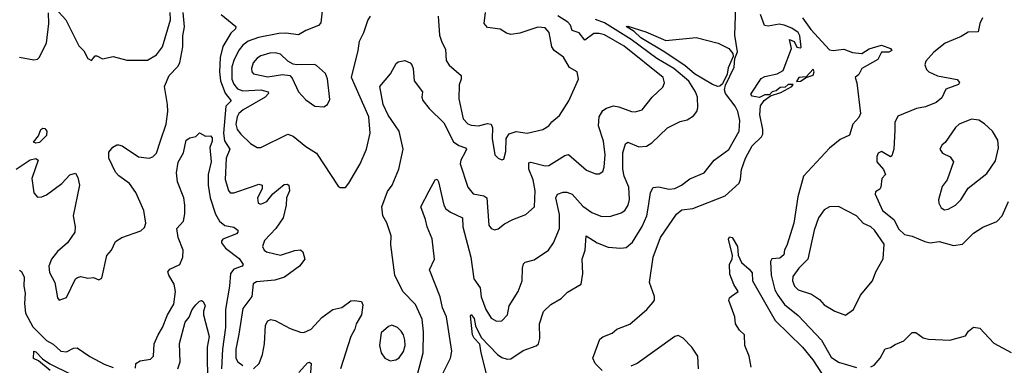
# Model space of a CAD drawing. Extents: x 1678759 to 1859541, y 384609 to 522867.
# Tile 185 of 256: x 1748466 to 1753937, y 464035 to 465955. Entities that reach past the tile are written whole.
import ezdxf

# ---------------------------------------------------------------- set-up
doc = ezdxf.new("R2010")
doc.units = 0

msp = doc.modelspace()

# ---------------------------------------------------------------- linework, layer by layer
at = {"layer": '0CON20XD'}
for points in [[(1751085.4, 463885), (1751029, 464105), (1751022.6, 464152.6), (1750990.8, 464185), (1750981.1, 464205), (1750970, 464310), (1750975, 464317.5), (1750990.3, 464295), (1750997.6, 464255), (1751030.1, 464190.1), (1751119.7, 464095), (1751145, 464078.4), (1751175, 464069.7), (1751195, 464071.5), (1751262.4, 464117.6), (1751335, 464142.9), (1751347.5, 464155), (1751356.6, 464183.4), (1751354.4, 464265), (1751375.5, 464334.5), (1751417.4, 464372.6), (1751475, 464405.8), (1751509.7, 464440.3), (1751586.2, 464485), (1751594.5, 464545.5), (1751590.8, 464625), (1751608.5, 464675), (1751613.8, 464755), (1751675, 464715.6), (1751735, 464690.9), (1751805, 464685.6), (1751835, 464690), (1751870.5, 464719.5), (1751924.5, 464805.5), (1751951, 464865), (1751960.1, 464919.9), (1751971.1, 464995), (1751985, 465022.5), (1752015, 465027.3), (1752075, 465013.2), (1752105, 465018.2), (1752143.6, 465036.4), (1752188.4, 465071.6), (1752269.2, 465105), (1752324.2, 465175), (1752405.3, 465234.7), (1752463.1, 465335), (1752467.8, 465395), (1752456.8, 465445), (1752441.5, 465475), (1752388, 465545), (1752382.7, 465565), (1752387.7, 465592.3), (1752435, 465691.2), (1752439.5, 465740.5), (1752453.4, 465776.6), (1752439.6, 465869.6), (1752445.8, 466085)], [(1748665, 466016.7), (1748721.9, 465955), (1748795, 465810), (1748822.2, 465782.2), (1748845, 465740), (1748865, 465728.8), (1748885, 465753.8), (1748895, 465754), (1748925, 465738.1), (1748985, 465750), (1749061.2, 465731.2), (1749175, 465730.5), (1749225, 465760.8), (1749259.4, 465805), (1749304.2, 465955), (1749301.9, 465995)], [(1748446.9, 465125), (1748523.4, 465176.6), (1748555, 465183.6), (1748568.5, 465175), (1748532.6, 465072.6), (1748545, 464993.3), (1748565, 464970), (1748589.1, 464970.9), (1748615, 464981.4), (1748700, 465045), (1748745, 465094), (1748775, 465102.5), (1748788.8, 465078.8), (1748798.1, 465035), (1748761.9, 464865), (1748773.1, 464805), (1748771.9, 464775), (1748730.8, 464715), (1748675, 464667.5), (1748641.9, 464625), (1748626.7, 464585), (1748630.6, 464550.6), (1748660, 464495), (1748675, 464410), (1748685, 464396.7), (1748725, 464411.2), (1748775.5, 464514.5), (1748786.5, 464523.5), (1748805, 464528.1), (1748845, 464519.4), (1748875, 464522.5), (1748905, 464510), (1748921.7, 464518.3), (1748950, 464645), (1748976.2, 464675), (1748997.7, 464722.3), (1749033.3, 464745), (1749137.8, 464782.2), (1749158.6, 464801.4), (1749166.2, 464825), (1749154.6, 464895), (1749111.8, 464995), (1749075, 465045.5), (1749017.1, 465087.1), (1748997.9, 465107.9), (1748961.1, 465185), (1748961.3, 465218.7), (1748982.6, 465247.4), (1749005, 465260.8), (1749015, 465260), (1749035, 465254.4), (1749125, 465192.7), (1749185, 465185.5), (1749205, 465193.5), (1749225, 465214.3), (1749248.6, 465281.4), (1749278.7, 465375), (1749288.1, 465445), (1749286.9, 465485), (1749269.5, 465585), (1749295.4, 465645), (1749344.8, 465695.2), (1749355.2, 465714.8), (1749372.6, 465805), (1749371.6, 465865), (1749381, 465915), (1749374.3, 465995.7)], [(1748465, 465747.7), (1748545, 465731.9), (1748564.4, 465735.6), (1748574.2, 465745), (1748614.5, 465825), (1748626.9, 465935), (1748625.7, 465994.3)], [(1749585.5, 465985), (1749666.7, 465916.7), (1749664.2, 465905), (1749639.4, 465880.6), (1749594.2, 465805.8), (1749579, 465745), (1749575.2, 465665), (1749581, 465615), (1749606.4, 465546.4), (1749640, 465505), (1749611.6, 465475), (1749597.4, 465325), (1749602.8, 465282.8), (1749632.4, 465235), (1749612.9, 465185), (1749608.2, 465068.2), (1749625, 465006.7), (1749635, 464994), (1749655, 464993.1), (1749752.7, 465027.3), (1749795, 465040.8), (1749813.3, 465035), (1749812.5, 465015), (1749786.9, 464965), (1749791.2, 464935), (1749805, 464930), (1749839.4, 464945), (1749872.9, 464987.1), (1749935, 465039.5), (1749951.7, 465041.7), (1749960.8, 465035), (1749965.4, 465004.6), (1749947.8, 464965), (1749947.1, 464925), (1749930, 464855), (1749888.9, 464795), (1749825, 464727.5), (1749814.5, 464694.5), (1749824, 464675), (1749836.7, 464665), (1749915, 464647.5), (1749995, 464673.6), (1750026.7, 464676.7), (1750038.6, 464665), (1750050.8, 464625), (1750019.4, 464585), (1749936.1, 464523.9), (1749882.6, 464507.4), (1749781.5, 464498.5), (1749762.1, 464487.9), (1749755, 464418), (1749705, 464350), (1749682.5, 464207.5), (1749666, 464125), (1749666.7, 464075), (1749678.5, 464055), (1749705, 464034.5)], [(1750138.3, 465938.3), (1750126.5, 465923.5), (1750055, 465895.4), (1750015, 465870.4), (1749945, 465880), (1749905, 465879), (1749792.9, 465857.1), (1749735, 465836.1), (1749706.1, 465813.9), (1749685, 465787.1), (1749657, 465735), (1749645, 465693.3), (1749644.4, 465625), (1749655, 465597.5), (1749675, 465570.8), (1749705, 465560), (1749805.4, 465565.4), (1749847.1, 465555), (1749848, 465545), (1749830.4, 465525), (1749707.9, 465455), (1749684.1, 465435), (1749673.6, 465415), (1749666, 465374), (1749674.7, 465345), (1749695, 465319.5), (1749748, 465268), (1749785.6, 465245.6), (1749805.4, 465244.6), (1749955, 465318.6), (1749985, 465308.6), (1750055, 465250), (1750113.9, 465213.9), (1750235, 465030), (1750247, 465023), (1750275, 465023.3), (1750295, 465046.7), (1750356.7, 465155), (1750393.3, 465236.7), (1750412.7, 465325), (1750404.7, 465415), (1750308.6, 465635), (1750346.9, 465785), (1750353.7, 465836.3), (1750377.8, 465885), (1750399.1, 465950.9), (1750414.6, 465975.4)], [(1750146.9, 466005), (1750138.3, 465938.3)], [(1750673.3, 463976.7), (1750706.9, 464105), (1750710.1, 464220.1), (1750701.7, 464291.7), (1750665, 464371.9), (1750594.6, 464445), (1750550.9, 464535), (1750528.5, 464705), (1750530, 464755), (1750505, 464826), (1750483.1, 464865), (1750478.1, 464915), (1750509.4, 465000.6), (1750535, 465036.2), (1750571.9, 465125), (1750596.5, 465235), (1750574.6, 465335), (1750512.5, 465425), (1750485.4, 465485), (1750465.8, 465584.2), (1750525.6, 465655), (1750557.2, 465712.8), (1750568.9, 465721.1), (1750605, 465729.2), (1750635, 465716), (1750645, 465703.8), (1750651.9, 465685), (1750657.8, 465615), (1750702.9, 465555), (1750700, 465525), (1750705.6, 465505.6), (1750741.3, 465461.3), (1750822.2, 465382.2), (1750875.8, 465275.8), (1750905, 465255.6), (1750942.4, 465242.4), (1750947.5, 465235), (1750941.5, 465218.5), (1750916.4, 465175), (1750912.9, 465155), (1750955.3, 465025.3), (1750985, 464987.1), (1751045, 464976.4), (1751060.4, 464965), (1751073, 464813), (1751085.7, 464795.7), (1751105, 464787.5), (1751125, 464792.5), (1751159.3, 464820.7), (1751205, 464845.8), (1751277.6, 464872.4), (1751325.5, 464915), (1751329.7, 465005), (1751317.8, 465065), (1751294.8, 465125), (1751295, 465160), (1751305.7, 465164.3), (1751385, 465144), (1751405.3, 465144.7), (1751495, 465201.2), (1751515, 465205.5), (1751615, 465120), (1751665, 465098.8), (1751685, 465098), (1751705, 465111.2), (1751713.1, 465135), (1751719.3, 465205), (1751710.3, 465280.3), (1751681.8, 465365), (1751685.3, 465414.7), (1751705, 465450.6), (1751726, 465464), (1751765, 465476.1), (1751795, 465471.5), (1751865.5, 465444.5), (1751886.3, 465443.7), (1751924.6, 465455.4), (1751980.6, 465525), (1752039.5, 465580.5), (1752048.2, 465605), (1752040.4, 465635), (1751825, 465807.6), (1751715, 465871.7), (1751685, 465879.1), (1751655, 465878.1), (1751605, 465841.9), (1751575, 465883.2), (1751535.3, 465895.3), (1751525.7, 465925.7), (1751512.2, 465942.2), (1751456.2, 465976.2)], [(1750790, 465975), (1750798.6, 465868.6), (1750810.3, 465830.3), (1750831.8, 465791.8), (1750835, 465728), (1750851.9, 465701.9), (1750917.9, 465645), (1750918.5, 465625), (1750907.4, 465592.6), (1750905.3, 465515), (1750928.8, 465405), (1750955, 465376.5), (1750975, 465368.5), (1751015, 465365.3), (1751065, 465379.2), (1751085, 465374.2), (1751092.9, 465355), (1751090, 465295), (1751106.2, 465205), (1751125, 465186.2), (1751145, 465176.7), (1751155, 465180), (1751166.9, 465223.1), (1751168.5, 465295), (1751185, 465320.6), (1751225, 465334.4), (1751285, 465325.5), (1751372.5, 465345), (1751405, 465366), (1751423.1, 465386.9), (1751465, 465423.3), (1751516.9, 465505), (1751571.2, 465625), (1751563.3, 465665), (1751520.2, 465690.2), (1751487.5, 465747.5), (1751434.5, 465785), (1751422.9, 465805), (1751406.8, 465885), (1751385, 465910), (1751345, 465913.5), (1751245, 465880.9), (1751195, 465873.6), (1751171, 465881), (1751135, 465903.5), (1751065, 465912.3), (1751046.8, 465935), (1751053.5, 465995)], [(1751702, 464005), (1751663.3, 464045), (1751650.8, 464075), (1751689.6, 464180.4), (1751705, 464193.1), (1751757, 464213), (1751784.4, 464235.6), (1751855, 464262.5), (1751950.8, 464345), (1751986, 464385), (1751992.7, 464397.3), (1751992.7, 464417.3), (1751964.3, 464495), (1751985.5, 464635), (1752025.4, 464744.6), (1752115.6, 464875), (1752145, 464898.2), (1752205, 464905.6), (1752385, 464976.2), (1752463.5, 465046.5), (1752471.5, 465068.5), (1752476.3, 465123.7), (1752499, 465185), (1752535.3, 465255), (1752587.7, 465305), (1752595, 465318.8), (1752595.2, 465345), (1752577.2, 465427.2), (1752582.6, 465477.4), (1752603.1, 465506.9), (1752637.1, 465532.9), (1752695, 465551.5), (1752756.5, 465585), (1752763.8, 465595), (1752735, 465595.2), (1752718.8, 465581.2), (1752691.3, 465578.7), (1752669.2, 465560.8), (1752646.5, 465555), (1752632.5, 465537.5), (1752605, 465537.3), (1752576.7, 465523.3), (1752535, 465530), (1752527.7, 465542.3), (1752585, 465628.6), (1752605, 465639.2), (1752675, 465654.2), (1752706.9, 465673.1), (1752754.6, 465795), (1752742.5, 465845), (1752769.6, 465835), (1752782.8, 465802.8), (1752801.8, 465798.2), (1752807.9, 465802.1), (1752800, 465865), (1752790.6, 465885), (1752755, 465908.6), (1752713.3, 465925), (1752685, 465930), (1752625, 465918.9), (1752603.7, 465923.7), (1752582.1, 465985)], [(1752814.5, 465965), (1752861.2, 465901.2), (1752965, 465788.8), (1752985, 465783.8), (1753045, 465792.5), (1753092.4, 465772.4), (1753145, 465768.2), (1753185, 465792.6), (1753255, 465814.6), (1753304, 465795), (1753311.2, 465785), (1753294.3, 465775.7), (1753253.3, 465775), (1753234.2, 465735), (1753145.5, 465685), (1753128.8, 465651.2), (1753107.5, 465635), (1753116.7, 465605), (1753137.7, 465435), (1753127.8, 465412.2), (1753095.3, 465375), (1753076.9, 465313.1), (1753025, 465289.6), (1752965, 465241.9), (1752820.5, 465085), (1752789.1, 464970.9), (1752767.1, 464825), (1752728.9, 464701.1), (1752715, 464675.9), (1752711.6, 464648.4), (1752689.9, 464630.1), (1752645, 464627.1), (1752637.5, 464612.5), (1752642, 464535), (1752661.9, 464455), (1752677.4, 464425), (1752715, 464373.3), (1752791.5, 464311.5), (1752920.4, 464175), (1752975, 464079.2), (1753015, 464052.9), (1753115, 464023.1)], [(1753814.5, 465965.5), (1753801.4, 465935), (1753792.1, 465887.9), (1753735, 465885.2), (1753697.5, 465862.5), (1753608.2, 465825), (1753545.5, 465775), (1753500, 465725), (1753494.3, 465704.3), (1753505, 465678.8), (1753518, 465665), (1753565, 465643.8), (1753673.9, 465623.9), (1753687, 465607), (1753682.5, 465595), (1753610.9, 465569.1), (1753589.7, 465520.3), (1753558.8, 465495), (1753498.3, 465471.7), (1753448.7, 465461.3), (1753345, 465420), (1753327.5, 465385), (1753328.3, 465341.7), (1753323.1, 465235), (1753310.7, 465199.3), (1753305, 465192.5), (1753255, 465223.8), (1753236.2, 465213.8), (1753228.8, 465195), (1753227.5, 465165), (1753265, 465123.8), (1753275.8, 465095), (1753256.7, 465073.3), (1753251.2, 465025), (1753245, 465014), (1753220.7, 464999.3), (1753218.8, 464985), (1753258.8, 464895), (1753322.5, 464845), (1753350.5, 464790.5), (1753382.5, 464762.5), (1753425, 464753.1), (1753495, 464721.9), (1753525, 464716), (1753575, 464722.5), (1753655, 464701.4), (1753705, 464707.5), (1753765, 464770), (1753817.4, 464802.6), (1753895.4, 464834.6), (1753925, 464866), (1753960.7, 464945)], [(1750815.8, 463985), (1750860, 464075), (1750866.8, 464113.2), (1750837.5, 464305), (1750814, 464355), (1750801.5, 464415), (1750743.5, 464565), (1750769.6, 464625), (1750758.1, 464738.1), (1750729.1, 464805), (1750720.9, 464845), (1750694.4, 464915), (1750740.6, 465005), (1750774.2, 465065.8), (1750785, 465070), (1750793.3, 465055), (1750822.5, 464925), (1750832.9, 464905), (1750859.2, 464885), (1750925.5, 464855), (1750927.1, 464805), (1750971.6, 464635), (1750989.2, 464515), (1751024.6, 464465), (1751030.4, 464415), (1751056.4, 464345), (1751085, 464297.5), (1751115, 464279.4), (1751145, 464282.5), (1751176.9, 464315), (1751185.5, 464365), (1751235.3, 464444.7), (1751257.3, 464505), (1751258.8, 464575), (1751265, 464598), (1751275, 464607.1), (1751325, 464621.4), (1751404.5, 464675.5), (1751432.2, 464715), (1751464.6, 464795), (1751465, 464872.5), (1751445.5, 464965), (1751454.7, 464985.3), (1751485, 464997.5), (1751505, 464997.3), (1751535.7, 464985.7), (1751595, 464919.5), (1751645, 464883.8), (1751695, 464862.8), (1751745, 464861.8), (1751807.7, 464882.3), (1751827.8, 464895), (1751847.3, 464925), (1751854.1, 464955.9), (1751849.4, 465025), (1751825.2, 465085.2), (1751817, 465125), (1751817.8, 465215), (1751832.5, 465265), (1751845, 465275.7), (1751905, 465248.5), (1751948.3, 465251.7), (1751978.3, 465271.7), (1752065, 465354.4), (1752135, 465390), (1752175, 465399.4), (1752208.8, 465421.2), (1752227.5, 465445), (1752234.4, 465465), (1752232.2, 465525), (1752220.4, 465555), (1752183.3, 465613.3), (1752099.8, 465685), (1752005, 465740.2), (1751862.9, 465845), (1751715, 465937.9), (1751665, 465955.8)], [(1752345, 465584.7), (1752315, 465594.4), (1752215, 465654.5), (1752160.9, 465700.9), (1752041.2, 465781.2), (1751916.5, 465855), (1751879, 465889), (1751835, 465917.5), (1751845, 465920), (1751945, 465888.2), (1752055, 465840.4), (1752225, 465855.8), (1752346, 465825), (1752405.8, 465795.8), (1752427.4, 465767.4), (1752429.2, 465750.8), (1752401.8, 465688.2), (1752396.4, 465653.6), (1752370.5, 465599.5), (1752355, 465585.6), (1752345, 465584.7)], [(1750155, 465472), (1750176.7, 465485), (1750188.3, 465511.7), (1750176.3, 465626.3), (1750165, 465656), (1750115, 465700.8), (1750104.3, 465705.7), (1750005, 465704), (1749985, 465708.6), (1749955, 465724.4), (1749915, 465764.5), (1749885, 465771.1), (1749855, 465769.6), (1749805, 465754.5), (1749785, 465741.5), (1749762.7, 465715), (1749753.3, 465683.3), (1749755.8, 465665), (1749764.6, 465654.6), (1749845, 465637.9), (1749925, 465651.5), (1749965.7, 465645.7), (1749979.7, 465629.7), (1750015, 465553.8), (1750055, 465509.2), (1750105, 465475.7), (1750155, 465472)], [(1752781.7, 465611.7), (1752805, 465612.9), (1752835.9, 465634.1), (1752875, 465648), (1752880.8, 465665), (1752875, 465680), (1752835, 465637.5), (1752794.1, 465635), (1752781.7, 465611.7)], [(1753605, 464899.4), (1753625, 464901.9), (1753666, 464925), (1753695, 464954), (1753735, 465019.2), (1753839.6, 465100.4), (1753888.1, 465171.9), (1753904.1, 465244.1), (1753901.2, 465285), (1753870, 465335), (1753826.4, 465376.4), (1753795, 465396.5), (1753755, 465402.2), (1753685, 465375.6), (1753665, 465355.8), (1753607.3, 465272.7), (1753590.7, 465259.3), (1753577.5, 465235), (1753593.9, 465213.9), (1753635, 465193.3), (1753653.8, 465165), (1753619.2, 465065), (1753591.5, 465028.5), (1753571.4, 464955), (1753572.2, 464935), (1753585, 464909.2), (1753605, 464899.4)], [(1748555, 465270), (1748542.5, 465275), (1748570.7, 465309.3), (1748582.5, 465345), (1748595, 465352.5), (1748605, 465350), (1748615.7, 465335.7), (1748615, 465312.5), (1748575, 465273.8), (1748555, 465270)], [(1749108.3, 464018.3), (1749110, 464045), (1749135, 464060), (1749191.7, 464068.3), (1749209.2, 464085), (1749213.5, 464155), (1749234.5, 464205), (1749259.5, 464245), (1749286.7, 464315), (1749321.3, 464375), (1749331.2, 464445), (1749323.1, 464485), (1749293.5, 464535), (1749288.1, 464555), (1749300.4, 464569.6), (1749355, 464594.2), (1749372.5, 464635), (1749374, 464675), (1749346.2, 464745), (1749339.2, 464795), (1749375, 464836), (1749382.9, 464877.1), (1749382.5, 464925), (1749376.7, 464965), (1749341.8, 465055), (1749336.2, 465105), (1749345.5, 465164.5), (1749376.2, 465215), (1749391.2, 465285), (1749411.2, 465298.8), (1749443.8, 465306.2), (1749465, 465327.5), (1749498.3, 465308.3), (1749525, 465310), (1749535, 465298.8), (1749535, 465280), (1749521.4, 465245), (1749529.7, 465165), (1749512.2, 465095), (1749513.3, 465035), (1749524.3, 464965), (1749554.2, 464874.2), (1749575, 464835.4), (1749605, 464811.9), (1749655, 464802.2), (1749676.9, 464785), (1749678.1, 464775), (1749670.8, 464765), (1749594.3, 464735.7), (1749586.4, 464725), (1749587.7, 464715), (1749609.5, 464685), (1749685, 464628.7), (1749707.1, 464595), (1749701.2, 464585), (1749655, 464569.6), (1749637.6, 464545), (1749631.6, 464475), (1749608.4, 464345), (1749608.5, 464245), (1749592.8, 464125), (1749586.7, 464015)], [(1753055, 464313.8), (1753098.8, 464345), (1753137.1, 464425), (1753203.3, 464505), (1753223.3, 464555), (1753263.1, 464626.9), (1753268.3, 464708.3), (1753215, 464786.2), (1753195, 464803.8), (1753155, 464822.5), (1753114.5, 464864.5), (1753015, 464917.5), (1752964.6, 464915.4), (1752935, 464899.2), (1752904.4, 464855), (1752880.3, 464785), (1752845.3, 464625), (1752795.3, 464574.7), (1752762.3, 464527.7), (1752758.8, 464505), (1752770.4, 464475), (1752790.6, 464455), (1752865, 464429.3), (1752909.7, 464399.7), (1752935, 464370.5), (1752995, 464335.7), (1753055, 464313.8)], [(1752529.8, 464025), (1752519.6, 464085), (1752494.3, 464145), (1752492, 464205), (1752465, 464230), (1752443.6, 464265), (1752438.6, 464305), (1752406, 464395), (1752409.5, 464410.5), (1752420.9, 464419.1), (1752457.5, 464445), (1752433.7, 464483.7), (1752410.7, 464540.7), (1752409.6, 464595), (1752424.4, 464625.6), (1752425.7, 464645), (1752403.8, 464736.2), (1752410.5, 464749.5), (1752425, 464745.6), (1752453.5, 464695), (1752457.2, 464647.2), (1752475.4, 464605.4), (1752519, 464569), (1752535, 464547.8), (1752536.9, 464505), (1752663.5, 464283.5), (1752815, 464135.6), (1752872.1, 464065), (1752924.8, 463984.8)], [(1748465, 464563.8), (1748475, 464556.2), (1748491.1, 464525), (1748487.8, 464475), (1748495.5, 464435), (1748492.1, 464377.9), (1748497.6, 464325), (1748537.8, 464247.8), (1748615, 464173.3), (1748651.5, 464151.5), (1748695, 464114), (1748725, 464110), (1748765, 464130.8), (1748785, 464132), (1748855, 464083.3), (1748935, 464040.5), (1748985, 464022.7)], [(1749343.6, 464015), (1749356.5, 464055), (1749354.2, 464155.8), (1749385, 464274), (1749406.8, 464303.2), (1749424.4, 464345), (1749445, 464370), (1749465, 464392), (1749475, 464395.8), (1749485, 464390), (1749496.9, 464365), (1749486.2, 464335), (1749486.7, 464315), (1749518.5, 464195), (1749506.5, 464135), (1749509, 463915)], [(1749765, 464015.7), (1749795.3, 464044.7), (1749815.4, 464095), (1749826.3, 464153.7), (1749832.2, 464257.8), (1749845, 464282.5), (1749861.4, 464288.6), (1749885, 464283.1), (1749968.9, 464238.9), (1750025, 464218.1), (1750045, 464216.7), (1750085, 464235.5), (1750145, 464300.5), (1750205, 464344), (1750255, 464355.7), (1750305, 464392.5), (1750325, 464395.8), (1750365, 464390), (1750371.4, 464371.4), (1750364.6, 464315), (1750335.4, 464265), (1750327.5, 464235), (1750306, 464195), (1750247.9, 464015)], [(1750525, 464059.4), (1750555, 464064.4), (1750575, 464077.1), (1750599, 464111), (1750607.6, 464145), (1750605.8, 464175), (1750598, 464205), (1750585, 464224.4), (1750564, 464245), (1750533, 464257), (1750515, 464250.8), (1750474.4, 464215), (1750464.7, 464144.7), (1750474.5, 464105), (1750495, 464074.2), (1750525, 464059.4)], [(1753195, 464025.7), (1753213.8, 464035), (1753246.3, 464073.7), (1753275, 464126.2), (1753305, 464133.3), (1753329.3, 464150.7), (1753378.3, 464171.7), (1753425, 464216.7), (1753445, 464216.7), (1753485, 464186.7), (1753515, 464180), (1753633.6, 464173.6), (1753720.7, 464199.3), (1753737.5, 464225), (1753765, 464246.7), (1753800.7, 464240.7), (1753877.6, 464157.6), (1753975, 464105.8)], [(1752237.5, 464015), (1752233.1, 464085), (1752200.5, 464135), (1752152.2, 464185), (1752125, 464200.4), (1752105, 464194.6), (1751896, 464045), (1751860.6, 464029.4)], [(1748634.4, 464005), (1748569.7, 464059.7), (1748541.7, 464071.7), (1748545, 464112.5), (1748555, 464110), (1748591.5, 464071.5), (1748632.3, 464042.3), (1748749.4, 463985)], [(1750016, 463994), (1750065, 464048.5), (1750075, 464052.5), (1750085.4, 464045.4), (1750072.8, 463867.2)]]:
    msp.add_lwpolyline(points, dxfattribs=at)

doc.saveas('drawing.dxf')
